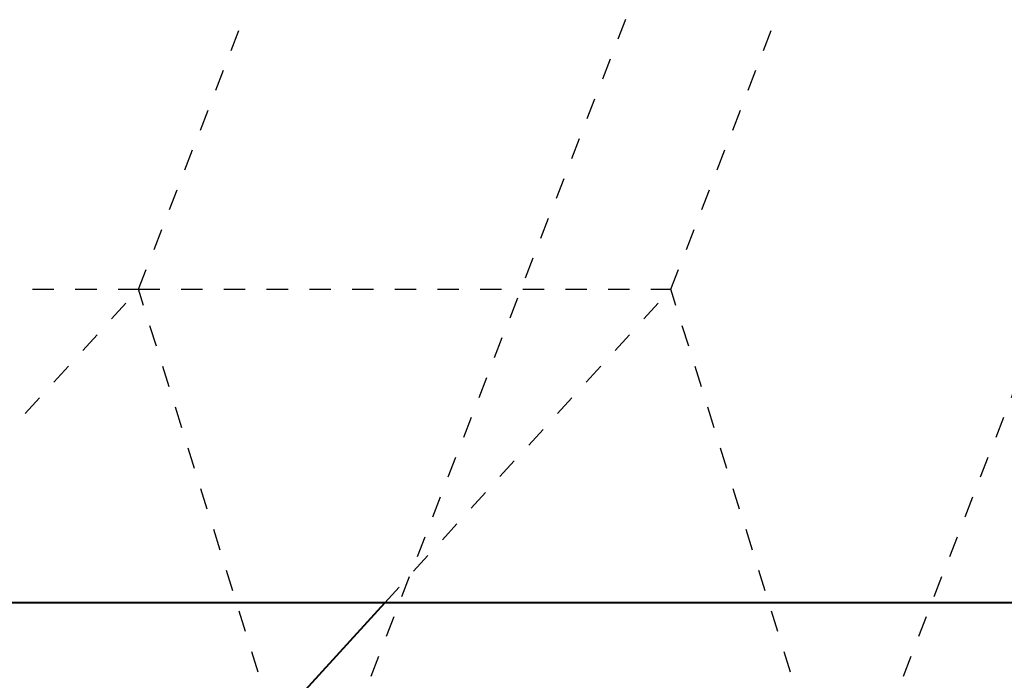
# Model space of a CAD drawing. Header units: metres. Extents: x -113 to 509, y -50 to 519.
# Tile 221 of 238: x 64.55 to 69.16, y 431.83 to 434.92. Entities that reach past the tile are written whole.
import ezdxf
from ezdxf.enums import TextEntityAlignment as Align

# ---------------------------------------------------------------- set-up
doc = ezdxf.new("R2010")
doc.units = ezdxf.units.M
doc.header["$MEASUREMENT"] = 0
doc.linetypes.add('Wisdot2', pattern=[0.125, 0.0625, -0.0625])
for name, color, linetype, lineweight in [('B_ANNO_TEXT', 7, 'Continuous', 18), ('B_DETAIL_HIDDEN', 7, 'Wisdot2', 25), ('B_DETAIL_OBJ', 7, 'Continuous', 40)]:
    doc.layers.add(name, color=color, linetype=linetype, lineweight=lineweight)
doc.styles.add('Annotative', font='calibri.ttf', dxfattribs={"height": 0.0625})

# ---------------------------------------------------------------- blocks, each defined once
blk = doc.blocks.new('*U5735')
at = {"layer": 'B_DETAIL_HIDDEN', "ltscale": 0.5}
for p, q in [((177.9374, 166.8215), (180.7302, 174.018)), ((180.4314, 166.8215), (183.2242, 174.018)), ((178.737, 164.2646), (181.9876, 172.6409)), ((181.231, 164.2646), (184.4816, 172.6409)), ((176.441, 166.8215), (177.9374, 166.8215)), ((176.5969, 165.3534), (177.9374, 166.8215)), ((177.9374, 166.8215), (180.4314, 166.8215)), ((178.737, 164.2646), (177.9374, 166.8215)), ((179.0909, 165.3534), (180.4314, 166.8215)), ((181.231, 164.2646), (180.4314, 166.8215))]:
    blk.add_line(p, q, dxfattribs=at)
at = {"layer": 'B_DETAIL_OBJ'}
blk.add_line((178.7021, 164.9276), (179.0909, 165.3534), dxfattribs=at)
at = {"layer": 'B_DETAIL_OBJ', "flags": 128}
blk.add_lwpolyline([(145.7951, 178.7485), (199.7941, 178.7485), (199.7941, 165.3534), (145.7951, 165.3534)], close=True, dxfattribs=at)
at = {"layer": 'B_ANNO_TEXT', "style": 'Annotative'}
blk.add_attdef('DIST5', text='', height=1.5, rotation=314.9044, dxfattribs=at).set_placement((307.7123, 219.6008), align=Align.MIDDLE_CENTER)
blk.add_attdef('DIST2', text='', height=1.5, dxfattribs=at).set_placement((88.7866, 95.1415), align=Align.MIDDLE_CENTER)

msp = doc.modelspace()

# ---------------------------------------------------------------- block references
msp.add_blockref('*U5735', (-112.8286, 266.8387))

doc.saveas('drawing.dxf')
